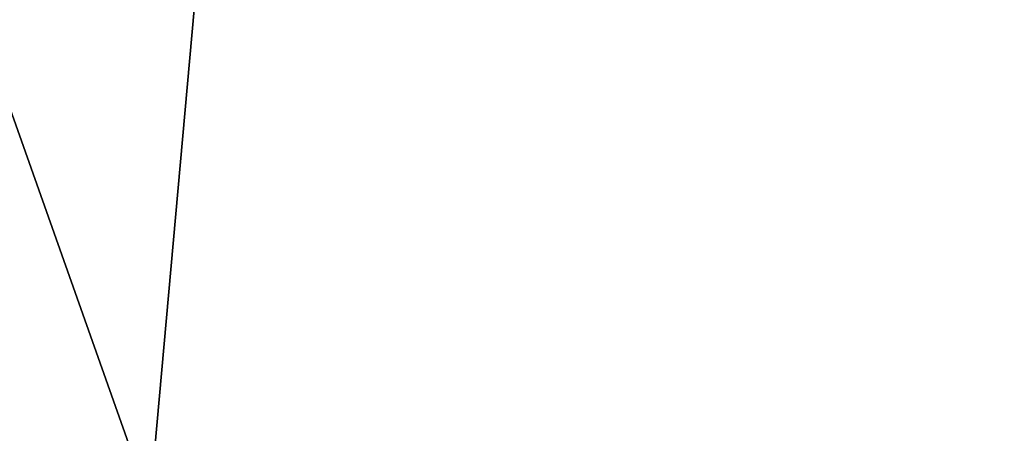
# Model space of a CAD drawing. Header units: millimetres. Extents: x -97 to 59, y -78 to 78.
# Tile 106 of 115: x -1 to 8, y 23 to 27. Entities that reach past the tile are written whole.
import ezdxf

# ---------------------------------------------------------------- set-up
doc = ezdxf.new("R2010")
doc.units = ezdxf.units.MM
doc.header["$LTSCALE"] = 65.185185
doc.layers.add('339', color=7, linetype='CONTINUOUS')
doc.layers.add('342', color=7, linetype='CONTINUOUS')

msp = doc.modelspace()

# ---------------------------------------------------------------- linework, layer by layer
at = {"layer": '339', "linetype": 'CONTINUOUS'}
for points in [[(-19, 76, 29.5), (4.4818, 72.2814, 29.5), (-11.176, 19.3551, 29.5), (-19, 76, 29.5)], [(-11.176, 19.3551, 29.5), (4.4818, 72.2814, 29.5), (0, 22.35, 29.5), (-11.176, 19.3551, 29.5)], [(0, 22.35, 29.5), (4.4818, 72.2814, 29.5), (11.176, 19.3551, 29.5), (0, 22.35, 29.5)], [(4.4818, 72.2814, 29.5), (25.6694, 61.4869, 29.5), (11.176, 19.3551, 29.5), (4.4818, 72.2814, 29.5)]]:
    msp.add_3dface(points, dxfattribs=at)
at = {"layer": '342', "linetype": 'CONTINUOUS'}
for points in [[(4.4817, 72.2815, 30.5), (-19, 76, 30.5), (0, 22.35, 30.5), (4.4817, 72.2815, 30.5)], [(0, 22.35, 30.5), (-19, 76, 30.5), (-11.176, 19.3551, 30.5), (0, 22.35, 30.5)], [(11.176, 19.3551, 30.5), (4.4817, 72.2815, 30.5), (0, 22.35, 30.5), (11.176, 19.3551, 30.5)], [(25.6694, 61.487, 30.5), (4.4817, 72.2815, 30.5), (22.35, 0, 30.5), (25.6694, 61.487, 30.5)], [(22.35, 0, 30.5), (4.4817, 72.2815, 30.5), (19.3568, 11.173, 30.5), (22.35, 0, 30.5)], [(19.3568, 11.173, 30.5), (4.4817, 72.2815, 30.5), (11.176, 19.3551, 30.5), (19.3568, 11.173, 30.5)]]:
    msp.add_3dface(points, dxfattribs=at)

doc.saveas('drawing.dxf')
